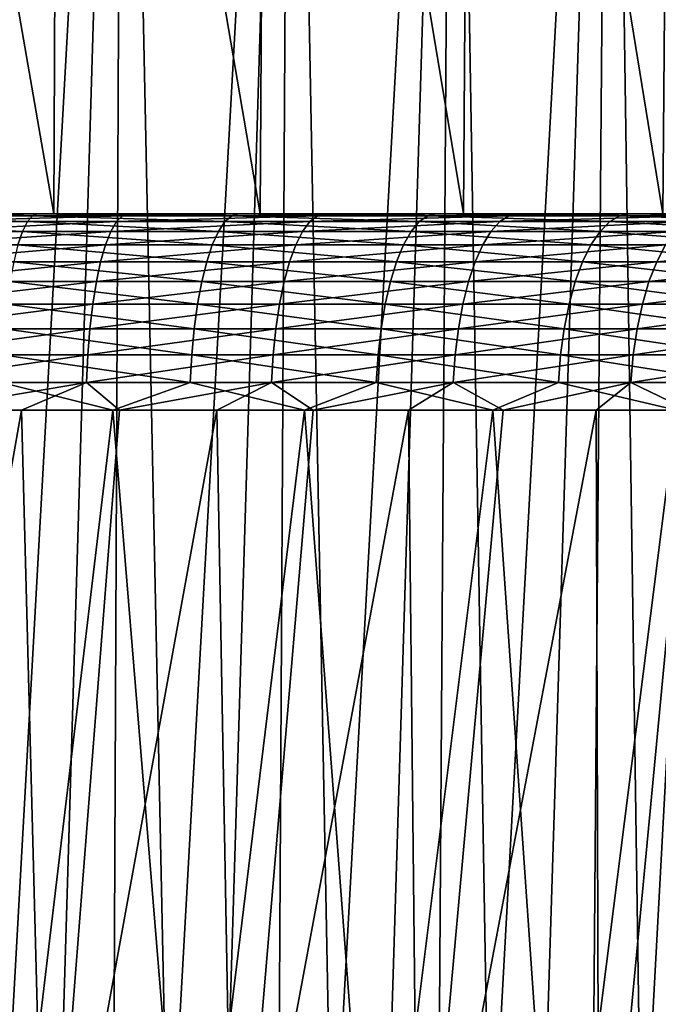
# Model space of a CAD drawing. Header units: millimetres. Extents: x -17.6 to 34.9, y -55.1 to 0.
# Tile 63 of 94: x 3 to 6.3, y -10 to -5. Entities that reach past the tile are written whole.
import ezdxf

# ---------------------------------------------------------------- set-up
doc = ezdxf.new("R2010")
doc.units = ezdxf.units.MM
doc.header["$LTSCALE"] = 38.447787
for name, color, linetype in [('23', 7, 'CONTINUOUS'), ('29', 7, 'CONTINUOUS'), ('4', 7, 'CONTINUOUS'), ('5', 7, 'CONTINUOUS'), ('50', 7, 'CONTINUOUS'), ('52', 7, 'CONTINUOUS'), ('7', 7, 'CONTINUOUS'), ('9', 7, 'CONTINUOUS')]:
    doc.layers.add(name, color=color, linetype=linetype)

msp = doc.modelspace()

# ---------------------------------------------------------------- linework, layer by layer
at = {"layer": '23', "linetype": 'Continuous'}
for points in [[(2.1108, -6, -16.6156), (3.1543, -6, -16.4484), (2.5506, -6.0102, -16.4094), (2.1108, -6, -16.6156)], [(2.5506, -6.0102, -16.4094), (3.5571, -6.0102, -16.2199), (2.529, -6.0405, -16.2716), (2.5506, -6.0102, -16.4094)], [(2.529, -6.0405, -16.2716), (3.5571, -6.0102, -16.2199), (3.527, -6.0405, -16.0836), (2.529, -6.0405, -16.2716)], [(2.5506, -6.0102, -16.4094), (3.1543, -6, -16.4484), (3.5571, -6.0102, -16.2199), (2.5506, -6.0102, -16.4094)], [(3.1543, -6, -16.4484), (4.1887, -6, -16.2143), (3.5571, -6.0102, -16.2199), (3.1543, -6, -16.4484)], [(3.5571, -6.0102, -16.2199), (4.5499, -6.0102, -15.9683), (3.527, -6.0405, -16.0836), (3.5571, -6.0102, -16.2199)], [(3.527, -6.0405, -16.0836), (4.5499, -6.0102, -15.9683), (4.5114, -6.0405, -15.8341), (3.527, -6.0405, -16.0836)], [(3.5571, -6.0102, -16.2199), (4.1887, -6, -16.2143), (4.5499, -6.0102, -15.9683), (3.5571, -6.0102, -16.2199)], [(4.1887, -6, -16.2143), (5.2041, -6, -15.9158), (4.5499, -6.0102, -15.9683), (4.1887, -6, -16.2143)], [(4.5499, -6.0102, -15.9683), (5.5252, -6.0102, -15.6556), (4.5114, -6.0405, -15.8341), (4.5499, -6.0102, -15.9683)], [(4.5114, -6.0405, -15.8341), (5.5252, -6.0102, -15.6556), (5.4785, -6.0405, -15.5241), (4.5114, -6.0405, -15.8341)], [(4.5499, -6.0102, -15.9683), (5.2041, -6, -15.9158), (5.5252, -6.0102, -15.6556), (4.5499, -6.0102, -15.9683)], [(5.2041, -6, -15.9158), (6.1984, -6, -15.553), (5.5252, -6.0102, -15.6556), (5.2041, -6, -15.9158)], [(5.5252, -6.0102, -15.6556), (6.4792, -6.0102, -15.283), (5.4785, -6.0405, -15.5241), (5.5252, -6.0102, -15.6556)], [(5.4785, -6.0405, -15.5241), (6.4792, -6.0102, -15.283), (6.4244, -6.0405, -15.1547), (5.4785, -6.0405, -15.5241)], [(5.5252, -6.0102, -15.6556), (6.1984, -6, -15.553), (6.4792, -6.0102, -15.283), (5.5252, -6.0102, -15.6556)], [(6.1984, -6, -15.553), (7.1697, -6, -15.1271), (6.4792, -6.0102, -15.283), (6.1984, -6, -15.553)], [(2.529, -6.0405, -16.2716), (3.527, -6.0405, -16.0836), (2.5084, -6.0905, -16.1394), (2.529, -6.0405, -16.2716)], [(2.5084, -6.0905, -16.1394), (3.527, -6.0405, -16.0836), (3.4982, -6.0905, -15.9529), (2.5084, -6.0905, -16.1394)], [(3.527, -6.0405, -16.0836), (4.5114, -6.0405, -15.8341), (3.4982, -6.0905, -15.9529), (3.527, -6.0405, -16.0836)], [(3.4982, -6.0905, -15.9529), (4.5114, -6.0405, -15.8341), (4.4745, -6.0905, -15.7055), (3.4982, -6.0905, -15.9529)], [(4.5114, -6.0405, -15.8341), (5.4785, -6.0405, -15.5241), (4.4745, -6.0905, -15.7055), (4.5114, -6.0405, -15.8341)], [(4.4745, -6.0905, -15.7055), (5.4785, -6.0405, -15.5241), (5.4337, -6.0905, -15.398), (4.4745, -6.0905, -15.7055)], [(5.4785, -6.0405, -15.5241), (6.4244, -6.0405, -15.1547), (5.4337, -6.0905, -15.398), (5.4785, -6.0405, -15.5241)], [(5.4337, -6.0905, -15.398), (6.4244, -6.0405, -15.1547), (6.3719, -6.0905, -15.0316), (5.4337, -6.0905, -15.398)], [(2.5084, -6.0905, -16.1394), (3.4982, -6.0905, -15.9529), (2.489, -6.159, -16.0155), (2.5084, -6.0905, -16.1394)], [(2.489, -6.159, -16.0155), (3.4982, -6.0905, -15.9529), (3.4712, -6.159, -15.8306), (2.489, -6.159, -16.0155)], [(3.4982, -6.0905, -15.9529), (4.4745, -6.0905, -15.7055), (3.4712, -6.159, -15.8306), (3.4982, -6.0905, -15.9529)], [(3.4712, -6.159, -15.8306), (4.4745, -6.0905, -15.7055), (4.44, -6.159, -15.585), (3.4712, -6.159, -15.8306)], [(4.4745, -6.0905, -15.7055), (5.4337, -6.0905, -15.398), (4.44, -6.159, -15.585), (4.4745, -6.0905, -15.7055)], [(4.44, -6.159, -15.585), (5.4337, -6.0905, -15.398), (5.3917, -6.159, -15.2799), (4.44, -6.159, -15.585)], [(5.4337, -6.0905, -15.398), (6.3719, -6.0905, -15.0316), (5.3917, -6.159, -15.2799), (5.4337, -6.0905, -15.398)], [(5.3917, -6.159, -15.2799), (6.3719, -6.0905, -15.0316), (6.3227, -6.159, -14.9163), (5.3917, -6.159, -15.2799)], [(2.489, -6.159, -16.0155), (3.4712, -6.159, -15.8306), (2.4713, -6.2446, -15.9026), (2.489, -6.159, -16.0155)], [(2.4713, -6.2446, -15.9026), (3.4712, -6.159, -15.8306), (3.4466, -6.2446, -15.719), (2.4713, -6.2446, -15.9026)], [(3.4712, -6.159, -15.8306), (4.44, -6.159, -15.585), (3.4466, -6.2446, -15.719), (3.4712, -6.159, -15.8306)], [(3.4466, -6.2446, -15.719), (4.44, -6.159, -15.585), (4.4085, -6.2446, -15.4752), (3.4466, -6.2446, -15.719)], [(4.44, -6.159, -15.585), (5.3917, -6.159, -15.2799), (4.4085, -6.2446, -15.4752), (4.44, -6.159, -15.585)], [(4.4085, -6.2446, -15.4752), (5.3917, -6.159, -15.2799), (5.3535, -6.2446, -15.1722), (4.4085, -6.2446, -15.4752)], [(5.3917, -6.159, -15.2799), (6.3227, -6.159, -14.9163), (5.3535, -6.2446, -15.1722), (5.3917, -6.159, -15.2799)], [(5.3535, -6.2446, -15.1722), (6.3227, -6.159, -14.9163), (6.2778, -6.2446, -14.8112), (5.3535, -6.2446, -15.1722)], [(6.3227, -6.159, -14.9163), (7.2293, -6.159, -14.4957), (6.2778, -6.2446, -14.8112), (6.3227, -6.159, -14.9163)], [(6.2778, -6.2446, -14.8112), (7.2293, -6.159, -14.4957), (7.178, -6.2446, -14.3936), (6.2778, -6.2446, -14.8112)], [(2.4713, -6.2446, -15.9026), (3.4466, -6.2446, -15.719), (2.4558, -6.3457, -15.8029), (2.4713, -6.2446, -15.9026)], [(2.4558, -6.3457, -15.8029), (3.4466, -6.2446, -15.719), (3.4248, -6.3457, -15.6204), (2.4558, -6.3457, -15.8029)], [(3.4466, -6.2446, -15.719), (4.4085, -6.2446, -15.4752), (3.4248, -6.3457, -15.6204), (3.4466, -6.2446, -15.719)], [(3.4248, -6.3457, -15.6204), (4.4085, -6.2446, -15.4752), (4.3807, -6.3457, -15.3782), (3.4248, -6.3457, -15.6204)], [(4.4085, -6.2446, -15.4752), (5.3535, -6.2446, -15.1722), (4.3807, -6.3457, -15.3782), (4.4085, -6.2446, -15.4752)], [(4.3807, -6.3457, -15.3782), (5.3535, -6.2446, -15.1722), (5.3197, -6.3457, -15.0771), (4.3807, -6.3457, -15.3782)], [(5.3535, -6.2446, -15.1722), (6.2778, -6.2446, -14.8112), (5.3197, -6.3457, -15.0771), (5.3535, -6.2446, -15.1722)], [(5.3197, -6.3457, -15.0771), (6.2778, -6.2446, -14.8112), (6.2382, -6.3457, -14.7184), (5.3197, -6.3457, -15.0771)], [(6.2778, -6.2446, -14.8112), (7.178, -6.2446, -14.3936), (6.2382, -6.3457, -14.7184), (6.2778, -6.2446, -14.8112)], [(6.2382, -6.3457, -14.7184), (7.178, -6.2446, -14.3936), (7.1327, -6.3457, -14.3034), (6.2382, -6.3457, -14.7184)], [(2.4558, -6.3457, -15.8029), (3.4248, -6.3457, -15.6204), (2.4425, -6.4601, -15.7184), (2.4558, -6.3457, -15.8029)], [(2.4425, -6.4601, -15.7184), (3.4248, -6.3457, -15.6204), (3.4064, -6.4601, -15.5369), (2.4425, -6.4601, -15.7184)], [(3.4248, -6.3457, -15.6204), (4.3807, -6.3457, -15.3782), (3.4064, -6.4601, -15.5369), (3.4248, -6.3457, -15.6204)], [(3.4064, -6.4601, -15.5369), (4.3807, -6.3457, -15.3782), (4.3571, -6.4601, -15.296), (3.4064, -6.4601, -15.5369)], [(4.3807, -6.3457, -15.3782), (5.3197, -6.3457, -15.0771), (4.3571, -6.4601, -15.296), (4.3807, -6.3457, -15.3782)], [(4.3571, -6.4601, -15.296), (5.3197, -6.3457, -15.0771), (5.2911, -6.4601, -14.9965), (4.3571, -6.4601, -15.296)], [(5.3197, -6.3457, -15.0771), (6.2382, -6.3457, -14.7184), (5.2911, -6.4601, -14.9965), (5.3197, -6.3457, -15.0771)], [(5.2911, -6.4601, -14.9965), (6.2382, -6.3457, -14.7184), (6.2047, -6.4601, -14.6397), (5.2911, -6.4601, -14.9965)], [(6.2382, -6.3457, -14.7184), (7.1327, -6.3457, -14.3034), (6.2047, -6.4601, -14.6397), (6.2382, -6.3457, -14.7184)], [(6.2047, -6.4601, -14.6397), (7.1327, -6.3457, -14.3034), (7.0944, -6.4601, -14.227), (6.2047, -6.4601, -14.6397)], [(2.4425, -6.4601, -15.7184), (3.4064, -6.4601, -15.5369), (2.432, -6.5855, -15.6509), (2.4425, -6.4601, -15.7184)], [(2.432, -6.5855, -15.6509), (3.4064, -6.4601, -15.5369), (3.3917, -6.5855, -15.4702), (2.432, -6.5855, -15.6509)], [(3.4064, -6.4601, -15.5369), (4.3571, -6.4601, -15.296), (3.3917, -6.5855, -15.4702), (3.4064, -6.4601, -15.5369)], [(3.3917, -6.5855, -15.4702), (4.3571, -6.4601, -15.296), (4.3383, -6.5855, -15.2303), (3.3917, -6.5855, -15.4702)], [(4.3571, -6.4601, -15.296), (5.2911, -6.4601, -14.9965), (4.3383, -6.5855, -15.2303), (4.3571, -6.4601, -15.296)], [(4.3383, -6.5855, -15.2303), (5.2911, -6.4601, -14.9965), (5.2682, -6.5855, -14.9321), (4.3383, -6.5855, -15.2303)], [(5.2911, -6.4601, -14.9965), (6.2047, -6.4601, -14.6397), (5.2682, -6.5855, -14.9321), (5.2911, -6.4601, -14.9965)], [(5.2682, -6.5855, -14.9321), (6.2047, -6.4601, -14.6397), (6.1778, -6.5855, -14.5769), (5.2682, -6.5855, -14.9321)], [(6.2047, -6.4601, -14.6397), (7.0944, -6.4601, -14.227), (6.1778, -6.5855, -14.5769), (6.2047, -6.4601, -14.6397)], [(6.1778, -6.5855, -14.5769), (7.0944, -6.4601, -14.227), (7.0637, -6.5855, -14.1659), (6.1778, -6.5855, -14.5769)], [(2.432, -6.5855, -15.6509), (3.3917, -6.5855, -15.4702), (2.4243, -6.7194, -15.6018), (2.432, -6.5855, -15.6509)], [(2.4243, -6.7194, -15.6018), (3.3917, -6.5855, -15.4702), (3.3809, -6.7194, -15.4216), (2.4243, -6.7194, -15.6018)], [(3.3917, -6.5855, -15.4702), (4.3383, -6.5855, -15.2303), (3.3809, -6.7194, -15.4216), (3.3917, -6.5855, -15.4702)], [(3.3809, -6.7194, -15.4216), (4.3383, -6.5855, -15.2303), (4.3246, -6.7194, -15.1824), (3.3809, -6.7194, -15.4216)], [(4.3383, -6.5855, -15.2303), (5.2682, -6.5855, -14.9321), (4.3246, -6.7194, -15.1824), (4.3383, -6.5855, -15.2303)], [(4.3246, -6.7194, -15.1824), (5.2682, -6.5855, -14.9321), (5.2515, -6.7194, -14.8852), (4.3246, -6.7194, -15.1824)], [(5.2682, -6.5855, -14.9321), (6.1778, -6.5855, -14.5769), (5.2515, -6.7194, -14.8852), (5.2682, -6.5855, -14.9321)], [(5.2515, -6.7194, -14.8852), (6.1778, -6.5855, -14.5769), (6.1583, -6.7194, -14.5311), (5.2515, -6.7194, -14.8852)], [(6.1778, -6.5855, -14.5769), (7.0637, -6.5855, -14.1659), (6.1583, -6.7194, -14.5311), (6.1778, -6.5855, -14.5769)], [(6.1583, -6.7194, -14.5311), (7.0637, -6.5855, -14.1659), (7.0414, -6.7194, -14.1214), (6.1583, -6.7194, -14.5311)], [(2.4243, -6.7194, -15.6018), (3.3809, -6.7194, -15.4216), (2.4196, -6.859, -15.5719), (2.4243, -6.7194, -15.6018)], [(2.4196, -6.859, -15.5719), (3.3809, -6.7194, -15.4216), (3.3744, -6.859, -15.3921), (2.4196, -6.859, -15.5719)], [(3.3809, -6.7194, -15.4216), (4.3246, -6.7194, -15.1824), (3.3744, -6.859, -15.3921), (3.3809, -6.7194, -15.4216)], [(3.3744, -6.859, -15.3921), (4.3246, -6.7194, -15.1824), (4.3162, -6.859, -15.1534), (3.3744, -6.859, -15.3921)], [(4.3246, -6.7194, -15.1824), (5.2515, -6.7194, -14.8852), (4.3162, -6.859, -15.1534), (4.3246, -6.7194, -15.1824)], [(4.3162, -6.859, -15.1534), (5.2515, -6.7194, -14.8852), (5.2414, -6.859, -14.8568), (4.3162, -6.859, -15.1534)], [(5.2515, -6.7194, -14.8852), (6.1583, -6.7194, -14.5311), (5.2414, -6.859, -14.8568), (5.2515, -6.7194, -14.8852)], [(5.2414, -6.859, -14.8568), (6.1583, -6.7194, -14.5311), (6.1465, -6.859, -14.5033), (5.2414, -6.859, -14.8568)], [(6.1583, -6.7194, -14.5311), (7.0414, -6.7194, -14.1214), (6.1465, -6.859, -14.5033), (6.1583, -6.7194, -14.5311)], [(6.1465, -6.859, -14.5033), (7.0414, -6.7194, -14.1214), (7.0278, -6.859, -14.0945), (6.1465, -6.859, -14.5033)], [(2.541, -7, -15.5423), (2.4196, -6.859, -15.5719), (3.3744, -6.859, -15.3921), (2.541, -7, -15.5423)], [(3.0433, -7, -15.4513), (2.541, -7, -15.5423), (3.3744, -6.859, -15.3921), (3.0433, -7, -15.4513)], [(3.5423, -7, -15.3438), (3.0433, -7, -15.4513), (3.3744, -6.859, -15.3921), (3.5423, -7, -15.3438)], [(3.5423, -7, -15.3438), (3.3744, -6.859, -15.3921), (4.3162, -6.859, -15.1534), (3.5423, -7, -15.3438)], [(4.0375, -7, -15.2202), (3.5423, -7, -15.3438), (4.3162, -6.859, -15.1534), (4.0375, -7, -15.2202)], [(4.5285, -7, -15.0805), (4.0375, -7, -15.2202), (4.3162, -6.859, -15.1534), (4.5285, -7, -15.0805)], [(4.5285, -7, -15.0805), (4.3162, -6.859, -15.1534), (5.2414, -6.859, -14.8568), (4.5285, -7, -15.0805)], [(5.0146, -7, -14.9249), (4.5285, -7, -15.0805), (5.2414, -6.859, -14.8568), (5.0146, -7, -14.9249)], [(5.4954, -7, -14.7534), (5.0146, -7, -14.9249), (5.2414, -6.859, -14.8568), (5.4954, -7, -14.7534)], [(5.4954, -7, -14.7534), (5.2414, -6.859, -14.8568), (6.1465, -6.859, -14.5033), (5.4954, -7, -14.7534)], [(5.9703, -7, -14.5664), (5.4954, -7, -14.7534), (6.1465, -6.859, -14.5033), (5.9703, -7, -14.5664)], [(6.4389, -7, -14.364), (5.9703, -7, -14.5664), (6.1465, -6.859, -14.5033), (6.4389, -7, -14.364)], [(6.4389, -7, -14.364), (6.1465, -6.859, -14.5033), (7.0278, -6.859, -14.0945), (6.4389, -7, -14.364)]]:
    msp.add_3dface(points, dxfattribs=at)
at = {"layer": '29', "linetype": 'Continuous'}
for points in [[(3.074, -6.0405, 15.9769), (2.0736, -6.0102, 16.2769), (2.0561, -6.0405, 16.1385), (3.074, -6.0405, 15.9769)], [(3.1239, -6, 16.2542), (2.0904, -6, 16.4182), (2.0736, -6.0102, 16.2769), (3.1239, -6, 16.2542)], [(3.1002, -6.0102, 16.114), (3.1239, -6, 16.2542), (2.0736, -6.0102, 16.2769), (3.1002, -6.0102, 16.114)], [(3.1002, -6.0102, 16.114), (2.0736, -6.0102, 16.2769), (3.074, -6.0405, 15.9769), (3.1002, -6.0102, 16.114)], [(4.0796, -6.0405, 15.7516), (3.1002, -6.0102, 16.114), (3.074, -6.0405, 15.9769), (4.0796, -6.0405, 15.7516)], [(4.1485, -6, 16.0247), (3.1239, -6, 16.2542), (3.1002, -6.0102, 16.114), (4.1485, -6, 16.0247)], [(4.1144, -6.0102, 15.8867), (4.1485, -6, 16.0247), (3.1002, -6.0102, 16.114), (4.1144, -6.0102, 15.8867)], [(4.1144, -6.0102, 15.8867), (3.1002, -6.0102, 16.114), (4.0796, -6.0405, 15.7516), (4.1144, -6.0102, 15.8867)], [(5.0691, -6.0405, 15.4634), (4.1144, -6.0102, 15.8867), (4.0796, -6.0405, 15.7516), (5.0691, -6.0405, 15.4634)], [(5.1547, -6, 15.732), (4.1485, -6, 16.0247), (4.1144, -6.0102, 15.8867), (5.1547, -6, 15.732)], [(5.1123, -6.0102, 15.5961), (5.1547, -6, 15.732), (4.1144, -6.0102, 15.8867), (5.1123, -6.0102, 15.5961)], [(5.1123, -6.0102, 15.5961), (4.1144, -6.0102, 15.8867), (5.0691, -6.0405, 15.4634), (5.1123, -6.0102, 15.5961)], [(6.0385, -6.0405, 15.1135), (5.1123, -6.0102, 15.5961), (5.0691, -6.0405, 15.4634), (6.0385, -6.0405, 15.1135)], [(6.1403, -6, 15.3762), (5.1547, -6, 15.732), (5.1123, -6.0102, 15.5961), (6.1403, -6, 15.3762)], [(6.09, -6.0102, 15.2433), (6.1403, -6, 15.3762), (5.1123, -6.0102, 15.5961), (6.09, -6.0102, 15.2433)], [(6.09, -6.0102, 15.2433), (5.1123, -6.0102, 15.5961), (6.0385, -6.0405, 15.1135), (6.09, -6.0102, 15.2433)], [(6.984, -6.0405, 14.7034), (6.09, -6.0102, 15.2433), (6.0385, -6.0405, 15.1135), (6.984, -6.0405, 14.7034)], [(7.1037, -6, 14.9585), (6.1403, -6, 15.3762), (6.09, -6.0102, 15.2433), (7.1037, -6, 14.9585)], [(7.0435, -6.0102, 14.8296), (7.1037, -6, 14.9585), (6.09, -6.0102, 15.2433), (7.0435, -6.0102, 14.8296)], [(7.0435, -6.0102, 14.8296), (6.09, -6.0102, 15.2433), (6.984, -6.0405, 14.7034), (7.0435, -6.0102, 14.8296)], [(3.0488, -6.0905, 15.8455), (2.0561, -6.0405, 16.1385), (2.0393, -6.0905, 16.0057), (3.0488, -6.0905, 15.8455)], [(3.074, -6.0405, 15.9769), (2.0561, -6.0405, 16.1385), (3.0488, -6.0905, 15.8455), (3.074, -6.0405, 15.9769)], [(4.0463, -6.0905, 15.622), (3.074, -6.0405, 15.9769), (3.0488, -6.0905, 15.8455), (4.0463, -6.0905, 15.622)], [(4.0796, -6.0405, 15.7516), (3.074, -6.0405, 15.9769), (4.0463, -6.0905, 15.622), (4.0796, -6.0405, 15.7516)], [(5.0277, -6.0905, 15.3362), (4.0796, -6.0405, 15.7516), (4.0463, -6.0905, 15.622), (5.0277, -6.0905, 15.3362)], [(5.0691, -6.0405, 15.4634), (4.0796, -6.0405, 15.7516), (5.0277, -6.0905, 15.3362), (5.0691, -6.0405, 15.4634)], [(5.9892, -6.0905, 14.9892), (5.0691, -6.0405, 15.4634), (5.0277, -6.0905, 15.3362), (5.9892, -6.0905, 14.9892)], [(6.0385, -6.0405, 15.1135), (5.0691, -6.0405, 15.4634), (5.9892, -6.0905, 14.9892), (6.0385, -6.0405, 15.1135)], [(6.9269, -6.0905, 14.5824), (6.0385, -6.0405, 15.1135), (5.9892, -6.0905, 14.9892), (6.9269, -6.0905, 14.5824)], [(6.984, -6.0405, 14.7034), (6.0385, -6.0405, 15.1135), (6.9269, -6.0905, 14.5824), (6.984, -6.0405, 14.7034)], [(3.0488, -6.0905, 15.8455), (2.0393, -6.0905, 16.0057), (3.0253, -6.159, 15.7224), (3.0488, -6.0905, 15.8455)], [(4.015, -6.159, 15.5006), (3.0488, -6.0905, 15.8455), (3.0253, -6.159, 15.7224), (4.015, -6.159, 15.5006)], [(4.0463, -6.0905, 15.622), (3.0488, -6.0905, 15.8455), (4.015, -6.159, 15.5006), (4.0463, -6.0905, 15.622)], [(4.9889, -6.159, 15.217), (4.0463, -6.0905, 15.622), (4.015, -6.159, 15.5006), (4.9889, -6.159, 15.217)], [(5.0277, -6.0905, 15.3362), (4.0463, -6.0905, 15.622), (4.9889, -6.159, 15.217), (5.0277, -6.0905, 15.3362)], [(5.9429, -6.159, 14.8727), (5.0277, -6.0905, 15.3362), (4.9889, -6.159, 15.217), (5.9429, -6.159, 14.8727)], [(5.9892, -6.0905, 14.9892), (5.0277, -6.0905, 15.3362), (5.9429, -6.159, 14.8727), (5.9892, -6.0905, 14.9892)], [(6.8734, -6.159, 14.469), (5.9892, -6.0905, 14.9892), (5.9429, -6.159, 14.8727), (6.8734, -6.159, 14.469)], [(6.9269, -6.0905, 14.5824), (5.9892, -6.0905, 14.9892), (6.8734, -6.159, 14.469), (6.9269, -6.0905, 14.5824)], [(3.9865, -6.2446, 15.3899), (3.0253, -6.159, 15.7224), (3.0038, -6.2446, 15.6101), (3.9865, -6.2446, 15.3899)], [(4.015, -6.159, 15.5006), (3.0253, -6.159, 15.7224), (3.9865, -6.2446, 15.3899), (4.015, -6.159, 15.5006)], [(4.9535, -6.2446, 15.1083), (4.015, -6.159, 15.5006), (3.9865, -6.2446, 15.3899), (4.9535, -6.2446, 15.1083)], [(4.9889, -6.159, 15.217), (4.015, -6.159, 15.5006), (4.9535, -6.2446, 15.1083), (4.9889, -6.159, 15.217)], [(5.9008, -6.2446, 14.7665), (4.9889, -6.159, 15.217), (4.9535, -6.2446, 15.1083), (5.9008, -6.2446, 14.7665)], [(5.9429, -6.159, 14.8727), (4.9889, -6.159, 15.217), (5.9008, -6.2446, 14.7665), (5.9429, -6.159, 14.8727)], [(6.8246, -6.2446, 14.3656), (5.9429, -6.159, 14.8727), (5.9008, -6.2446, 14.7665), (6.8246, -6.2446, 14.3656)], [(6.8734, -6.159, 14.469), (5.9429, -6.159, 14.8727), (6.8246, -6.2446, 14.3656), (6.8734, -6.159, 14.469)], [(3.9614, -6.3457, 15.2922), (3.0038, -6.2446, 15.6101), (2.9849, -6.3457, 15.511), (3.9614, -6.3457, 15.2922)], [(3.9865, -6.2446, 15.3899), (3.0038, -6.2446, 15.6101), (3.9614, -6.3457, 15.2922), (3.9865, -6.2446, 15.3899)], [(4.9222, -6.3457, 15.0124), (3.9865, -6.2446, 15.3899), (3.9614, -6.3457, 15.2922), (4.9222, -6.3457, 15.0124)], [(4.9535, -6.2446, 15.1083), (3.9865, -6.2446, 15.3899), (4.9222, -6.3457, 15.0124), (4.9535, -6.2446, 15.1083)], [(5.8635, -6.3457, 14.6727), (4.9535, -6.2446, 15.1083), (4.9222, -6.3457, 15.0124), (5.8635, -6.3457, 14.6727)], [(5.9008, -6.2446, 14.7665), (4.9535, -6.2446, 15.1083), (5.8635, -6.3457, 14.6727), (5.9008, -6.2446, 14.7665)], [(6.7816, -6.3457, 14.2744), (5.9008, -6.2446, 14.7665), (5.8635, -6.3457, 14.6727), (6.7816, -6.3457, 14.2744)], [(6.8246, -6.2446, 14.3656), (5.9008, -6.2446, 14.7665), (6.7816, -6.3457, 14.2744), (6.8246, -6.2446, 14.3656)], [(3.9401, -6.4601, 15.2094), (2.9849, -6.3457, 15.511), (2.9688, -6.4601, 15.427), (3.9401, -6.4601, 15.2094)], [(3.9614, -6.3457, 15.2922), (2.9849, -6.3457, 15.511), (3.9401, -6.4601, 15.2094), (3.9614, -6.3457, 15.2922)], [(4.8957, -6.4601, 14.9311), (3.9614, -6.3457, 15.2922), (3.9401, -6.4601, 15.2094), (4.8957, -6.4601, 14.9311)], [(4.9222, -6.3457, 15.0124), (3.9614, -6.3457, 15.2922), (4.8957, -6.4601, 14.9311), (4.9222, -6.3457, 15.0124)], [(5.832, -6.4601, 14.5932), (4.9222, -6.3457, 15.0124), (4.8957, -6.4601, 14.9311), (5.832, -6.4601, 14.5932)], [(5.8635, -6.3457, 14.6727), (4.9222, -6.3457, 15.0124), (5.832, -6.4601, 14.5932), (5.8635, -6.3457, 14.6727)], [(6.7451, -6.4601, 14.197), (5.8635, -6.3457, 14.6727), (5.832, -6.4601, 14.5932), (6.7451, -6.4601, 14.197)], [(6.7816, -6.3457, 14.2744), (5.8635, -6.3457, 14.6727), (6.7451, -6.4601, 14.197), (6.7816, -6.3457, 14.2744)], [(3.9231, -6.5855, 15.1432), (2.9688, -6.4601, 15.427), (2.956, -6.5855, 15.3599), (3.9231, -6.5855, 15.1432)], [(3.9401, -6.4601, 15.2094), (2.9688, -6.4601, 15.427), (3.9231, -6.5855, 15.1432), (3.9401, -6.4601, 15.2094)], [(4.8746, -6.5855, 14.8661), (3.9401, -6.4601, 15.2094), (3.9231, -6.5855, 15.1432), (4.8746, -6.5855, 14.8661)], [(4.8957, -6.4601, 14.9311), (3.9401, -6.4601, 15.2094), (4.8746, -6.5855, 14.8661), (4.8957, -6.4601, 14.9311)], [(5.8068, -6.5855, 14.5297), (4.8957, -6.4601, 14.9311), (4.8746, -6.5855, 14.8661), (5.8068, -6.5855, 14.5297)], [(5.832, -6.4601, 14.5932), (4.8957, -6.4601, 14.9311), (5.8068, -6.5855, 14.5297), (5.832, -6.4601, 14.5932)], [(6.7159, -6.5855, 14.1352), (5.832, -6.4601, 14.5932), (5.8068, -6.5855, 14.5297), (6.7159, -6.5855, 14.1352)], [(6.7451, -6.4601, 14.197), (5.832, -6.4601, 14.5932), (6.7159, -6.5855, 14.1352), (6.7451, -6.4601, 14.197)], [(3.9106, -6.7194, 15.095), (2.956, -6.5855, 15.3599), (2.9466, -6.7194, 15.311), (3.9106, -6.7194, 15.095)], [(3.9231, -6.5855, 15.1432), (2.956, -6.5855, 15.3599), (3.9106, -6.7194, 15.095), (3.9231, -6.5855, 15.1432)], [(4.8592, -6.7194, 14.8188), (3.9231, -6.5855, 15.1432), (3.9106, -6.7194, 15.095), (4.8592, -6.7194, 14.8188)], [(4.8746, -6.5855, 14.8661), (3.9231, -6.5855, 15.1432), (4.8592, -6.7194, 14.8188), (4.8746, -6.5855, 14.8661)], [(5.7884, -6.7194, 14.4834), (4.8746, -6.5855, 14.8661), (4.8592, -6.7194, 14.8188), (5.7884, -6.7194, 14.4834)], [(5.8068, -6.5855, 14.5297), (4.8746, -6.5855, 14.8661), (5.7884, -6.7194, 14.4834), (5.8068, -6.5855, 14.5297)], [(6.6947, -6.7194, 14.0902), (5.8068, -6.5855, 14.5297), (5.7884, -6.7194, 14.4834), (6.6947, -6.7194, 14.0902)], [(6.7159, -6.5855, 14.1352), (5.8068, -6.5855, 14.5297), (6.6947, -6.7194, 14.0902), (6.7159, -6.5855, 14.1352)], [(3.9031, -6.859, 15.0658), (2.9466, -6.7194, 15.311), (2.941, -6.859, 15.2814), (3.9031, -6.859, 15.0658)], [(3.9106, -6.7194, 15.095), (2.9466, -6.7194, 15.311), (3.9031, -6.859, 15.0658), (3.9106, -6.7194, 15.095)], [(4.8498, -6.859, 14.7901), (3.9106, -6.7194, 15.095), (3.9031, -6.859, 15.0658), (4.8498, -6.859, 14.7901)], [(4.8592, -6.7194, 14.8188), (3.9106, -6.7194, 15.095), (4.8498, -6.859, 14.7901), (4.8592, -6.7194, 14.8188)], [(5.7773, -6.859, 14.4554), (4.8592, -6.7194, 14.8188), (4.8498, -6.859, 14.7901), (5.7773, -6.859, 14.4554)], [(5.7884, -6.7194, 14.4834), (4.8592, -6.7194, 14.8188), (5.7773, -6.859, 14.4554), (5.7884, -6.7194, 14.4834)], [(6.6818, -6.859, 14.0629), (5.7884, -6.7194, 14.4834), (5.7773, -6.859, 14.4554), (6.6818, -6.859, 14.0629)], [(6.6947, -6.7194, 14.0902), (5.7884, -6.7194, 14.4834), (6.6818, -6.859, 14.0629), (6.6947, -6.7194, 14.0902)], [(2.5161, -7, 15.3464), (3.5078, -7, 15.1518), (2.941, -6.859, 15.2814), (2.5161, -7, 15.3464)], [(3.5078, -7, 15.1518), (3.9031, -6.859, 15.0658), (2.941, -6.859, 15.2814), (3.5078, -7, 15.1518)], [(3.5078, -7, 15.1518), (4.4849, -7, 14.8936), (3.9031, -6.859, 15.0658), (3.5078, -7, 15.1518)], [(4.4849, -7, 14.8936), (4.8498, -6.859, 14.7901), (3.9031, -6.859, 15.0658), (4.4849, -7, 14.8936)], [(4.4849, -7, 14.8936), (5.4433, -7, 14.5729), (4.8498, -6.859, 14.7901), (4.4849, -7, 14.8936)], [(5.4433, -7, 14.5729), (5.7773, -6.859, 14.4554), (4.8498, -6.859, 14.7901), (5.4433, -7, 14.5729)], [(5.4433, -7, 14.5729), (6.379, -7, 14.1909), (5.7773, -6.859, 14.4554), (5.4433, -7, 14.5729)], [(6.379, -7, 14.1909), (6.6818, -6.859, 14.0629), (5.7773, -6.859, 14.4554), (6.379, -7, 14.1909)]]:
    msp.add_3dface(points, dxfattribs=at)
at = {"layer": '4', "linetype": 'Continuous'}
for points in [[(2.1459, -6, -17.4687), (2.164, 0, -17.4664), (3.208, -6, -17.3051), (2.1459, -6, -17.4687)], [(3.208, -6, 17.3051), (2.164, 0, 17.4664), (2.1459, -6, 17.4687), (3.208, -6, 17.3051)], [(2.164, 0, -17.4664), (3.2333, 0, -17.3003), (3.208, -6, -17.3051), (2.164, 0, -17.4664)], [(3.2333, 0, 17.3003), (2.164, 0, 17.4664), (3.208, -6, 17.3051), (3.2333, 0, 17.3003)], [(3.208, -6, -17.3051), (3.2333, 0, -17.3003), (4.2594, -6, -17.0768), (3.208, -6, -17.3051)], [(4.2594, -6, 17.0768), (3.2333, 0, 17.3003), (3.208, -6, 17.3051), (4.2594, -6, 17.0768)], [(3.2333, 0, -17.3003), (4.2936, 0, -17.0681), (4.2594, -6, -17.0768), (3.2333, 0, -17.3003)], [(4.2936, 0, 17.0681), (3.2333, 0, 17.3003), (4.2594, -6, 17.0768), (4.2936, 0, 17.0681)], [(4.2594, -6, -17.0768), (4.2936, 0, -17.0681), (5.2934, -6, -16.785), (4.2594, -6, -17.0768)], [(5.2934, -6, 16.785), (4.2936, 0, 17.0681), (4.2594, -6, 17.0768), (5.2934, -6, 16.785)], [(4.2936, 0, -17.0681), (5.3347, 0, -16.772), (5.2934, -6, -16.785), (4.2936, 0, -17.0681)], [(5.3347, 0, 16.772), (4.2936, 0, 17.0681), (5.2934, -6, 16.785), (5.3347, 0, 16.772)], [(5.2934, -6, -16.785), (5.3347, 0, -16.772), (6.3093, -6, -16.4302), (5.2934, -6, -16.785)], [(6.3093, -6, 16.4302), (5.3347, 0, 16.772), (5.2934, -6, 16.785), (6.3093, -6, 16.4302)], [(5.3347, 0, -16.772), (6.3581, 0, -16.4112), (6.3093, -6, -16.4302), (5.3347, 0, -16.772)], [(6.3581, 0, 16.4112), (5.3347, 0, 16.772), (6.3093, -6, 16.4302), (6.3581, 0, 16.4112)]]:
    msp.add_3dface(points, dxfattribs=at)
at = {"layer": '5', "linetype": 'Continuous'}
for points in [[(2.1108, -6, -16.6156), (2.1459, -6, -17.4687), (3.1543, -6, -16.4484), (2.1108, -6, -16.6156)], [(2.1459, -6, -17.4687), (3.208, -6, -17.3051), (3.1543, -6, -16.4484), (2.1459, -6, -17.4687)], [(3.1543, -6, -16.4484), (3.208, -6, -17.3051), (4.1887, -6, -16.2143), (3.1543, -6, -16.4484)], [(3.208, -6, -17.3051), (4.2594, -6, -17.0768), (4.1887, -6, -16.2143), (3.208, -6, -17.3051)], [(4.1887, -6, -16.2143), (4.2594, -6, -17.0768), (5.2041, -6, -15.9158), (4.1887, -6, -16.2143)], [(4.2594, -6, -17.0768), (5.2934, -6, -16.785), (5.2041, -6, -15.9158), (4.2594, -6, -17.0768)], [(5.2041, -6, -15.9158), (5.2934, -6, -16.785), (6.1984, -6, -15.553), (5.2041, -6, -15.9158)], [(5.2934, -6, -16.785), (6.3093, -6, -16.4302), (6.1984, -6, -15.553), (5.2934, -6, -16.785)], [(6.1984, -6, -15.553), (6.3093, -6, -16.4302), (7.1697, -6, -15.1271), (6.1984, -6, -15.553)]]:
    msp.add_3dface(points, dxfattribs=at)
at = {"layer": '50', "linetype": 'Continuous'}
for points in [[(3.0628, -16.6, -11.1434), (2.6884, 0, -11.7752), (2.6343, -16.6, -11.2522), (3.0628, -16.6, -11.1434)], [(3.5594, 0, -11.5418), (2.6884, 0, -11.7752), (3.0628, -16.6, -11.1434), (3.5594, 0, -11.5418)], [(3.4858, -16.6, -11.0183), (3.5594, 0, -11.5418), (3.0628, -16.6, -11.1434), (3.4858, -16.6, -11.0183)], [(3.9055, -16.6, -10.8764), (3.5594, 0, -11.5418), (3.4858, -16.6, -11.0183), (3.9055, -16.6, -10.8764)], [(4.4135, 0, -11.2429), (3.5594, 0, -11.5418), (3.9055, -16.6, -10.8764), (4.4135, 0, -11.2429)], [(4.3203, -16.6, -10.7183), (4.4135, 0, -11.2429), (3.9055, -16.6, -10.8764), (4.3203, -16.6, -10.7183)], [(4.7285, -16.6, -10.5448), (4.4135, 0, -11.2429), (4.3203, -16.6, -10.7183), (4.7285, -16.6, -10.5448)], [(5.2397, 0, -10.8825), (4.4135, 0, -11.2429), (4.7285, -16.6, -10.5448), (5.2397, 0, -10.8825)], [(5.128, -16.6, -10.3566), (5.2397, 0, -10.8825), (4.7285, -16.6, -10.5448), (5.128, -16.6, -10.3566)], [(5.5197, -16.6, -10.1531), (5.2397, 0, -10.8825), (5.128, -16.6, -10.3566), (5.5197, -16.6, -10.1531)], [(6.0396, 0, -10.4596), (5.2397, 0, -10.8825), (5.5197, -16.6, -10.1531), (6.0396, 0, -10.4596)], [(5.905, -16.6, -9.9338), (6.0396, 0, -10.4596), (5.5197, -16.6, -10.1531), (5.905, -16.6, -9.9338)], [(6.2822, -16.6, -9.6996), (6.0396, 0, -10.4596), (5.905, -16.6, -9.9338), (6.2822, -16.6, -9.6996)], [(6.8033, 0, -9.9799), (6.0396, 0, -10.4596), (6.2822, -16.6, -9.6996), (6.8033, 0, -9.9799)], [(6.6496, -16.6, -9.4517), (6.8033, 0, -9.9799), (6.2822, -16.6, -9.6996), (6.6496, -16.6, -9.4517)]]:
    msp.add_3dface(points, dxfattribs=at)
at = {"layer": '52', "linetype": 'Continuous'}
for points in [[(2.6884, 0, 11.7752), (3.5594, 0, 11.5418), (2.6343, -16.6, 11.2522), (2.6884, 0, 11.7752)], [(3.5594, 0, 11.5418), (3.0628, -16.6, 11.1434), (2.6343, -16.6, 11.2522), (3.5594, 0, 11.5418)], [(3.5594, 0, 11.5418), (3.4858, -16.6, 11.0183), (3.0628, -16.6, 11.1434), (3.5594, 0, 11.5418)], [(3.5594, 0, 11.5418), (4.4135, 0, 11.2429), (3.4858, -16.6, 11.0183), (3.5594, 0, 11.5418)], [(4.4135, 0, 11.2429), (3.9055, -16.6, 10.8764), (3.4858, -16.6, 11.0183), (4.4135, 0, 11.2429)], [(4.4135, 0, 11.2429), (4.3203, -16.6, 10.7183), (3.9055, -16.6, 10.8764), (4.4135, 0, 11.2429)], [(4.4135, 0, 11.2429), (5.2397, 0, 10.8825), (4.3203, -16.6, 10.7183), (4.4135, 0, 11.2429)], [(5.2397, 0, 10.8825), (4.7285, -16.6, 10.5448), (4.3203, -16.6, 10.7183), (5.2397, 0, 10.8825)], [(5.2397, 0, 10.8825), (5.128, -16.6, 10.3566), (4.7285, -16.6, 10.5448), (5.2397, 0, 10.8825)], [(5.2397, 0, 10.8825), (6.0396, 0, 10.4596), (5.128, -16.6, 10.3566), (5.2397, 0, 10.8825)], [(6.0396, 0, 10.4596), (5.5197, -16.6, 10.1531), (5.128, -16.6, 10.3566), (6.0396, 0, 10.4596)], [(6.0396, 0, 10.4596), (5.905, -16.6, 9.9338), (5.5197, -16.6, 10.1531), (6.0396, 0, 10.4596)], [(6.0396, 0, 10.4596), (6.8033, 0, 9.9799), (5.905, -16.6, 9.9338), (6.0396, 0, 10.4596)], [(6.8033, 0, 9.9799), (6.2822, -16.6, 9.6996), (5.905, -16.6, 9.9338), (6.8033, 0, 9.9799)], [(6.8033, 0, 9.9799), (6.6496, -16.6, 9.4517), (6.2822, -16.6, 9.6996), (6.8033, 0, 9.9799)]]:
    msp.add_3dface(points, dxfattribs=at)
at = {"layer": '7', "linetype": 'Continuous'}
for points in [[(3.1239, -6, 16.2542), (2.1459, -6, 17.4687), (2.0904, -6, 16.4182), (3.1239, -6, 16.2542)], [(3.208, -6, 17.3051), (2.1459, -6, 17.4687), (3.1239, -6, 16.2542), (3.208, -6, 17.3051)], [(4.1485, -6, 16.0247), (3.208, -6, 17.3051), (3.1239, -6, 16.2542), (4.1485, -6, 16.0247)], [(4.2594, -6, 17.0768), (3.208, -6, 17.3051), (4.1485, -6, 16.0247), (4.2594, -6, 17.0768)], [(5.1547, -6, 15.732), (4.2594, -6, 17.0768), (4.1485, -6, 16.0247), (5.1547, -6, 15.732)], [(5.2934, -6, 16.785), (4.2594, -6, 17.0768), (5.1547, -6, 15.732), (5.2934, -6, 16.785)], [(6.1403, -6, 15.3762), (5.2934, -6, 16.785), (5.1547, -6, 15.732), (6.1403, -6, 15.3762)], [(6.3093, -6, 16.4302), (5.2934, -6, 16.785), (6.1403, -6, 15.3762), (6.3093, -6, 16.4302)], [(7.1037, -6, 14.9585), (6.3093, -6, 16.4302), (6.1403, -6, 15.3762), (7.1037, -6, 14.9585)]]:
    msp.add_3dface(points, dxfattribs=at)
at = {"layer": '9', "linetype": 'Continuous'}
for points in [[(3.1693, -11.7793, -15.4257), (2.2007, -11.7793, -15.5945), (3.0433, -7, -15.4513), (3.1693, -11.7793, -15.4257)], [(3.0433, -7, -15.4513), (2.2007, -11.7793, -15.5945), (2.541, -7, -15.5423), (3.0433, -7, -15.4513)], [(3.5078, -7, 15.1518), (2.5161, -7, 15.3464), (2.9391, -11.7793, 15.2715), (3.5078, -7, 15.1518)], [(3.9006, -11.7793, 15.0561), (3.5078, -7, 15.1518), (2.9391, -11.7793, 15.2715), (3.9006, -11.7793, 15.0561)], [(3.5423, -7, -15.3438), (3.1693, -11.7793, -15.4257), (3.0433, -7, -15.4513), (3.5423, -7, -15.3438)], [(4.1254, -11.7793, -15.1965), (3.1693, -11.7793, -15.4257), (4.0375, -7, -15.2202), (4.1254, -11.7793, -15.1965)], [(4.0375, -7, -15.2202), (3.1693, -11.7793, -15.4257), (3.5423, -7, -15.3438), (4.0375, -7, -15.2202)], [(4.4849, -7, 14.8936), (3.5078, -7, 15.1518), (3.9006, -11.7793, 15.0561), (4.4849, -7, 14.8936)], [(4.8467, -11.7793, 14.7806), (4.4849, -7, 14.8936), (3.9006, -11.7793, 15.0561), (4.8467, -11.7793, 14.7806)], [(4.5285, -7, -15.0805), (4.1254, -11.7793, -15.1965), (4.0375, -7, -15.2202), (4.5285, -7, -15.0805)], [(5.0652, -11.7793, -14.9076), (4.1254, -11.7793, -15.1965), (5.0146, -7, -14.9249), (5.0652, -11.7793, -14.9076)], [(5.0146, -7, -14.9249), (4.1254, -11.7793, -15.1965), (4.5285, -7, -15.0805), (5.0146, -7, -14.9249)], [(5.4433, -7, 14.5729), (4.4849, -7, 14.8936), (4.8467, -11.7793, 14.7806), (5.4433, -7, 14.5729)], [(5.7736, -11.7793, 14.4461), (5.4433, -7, 14.5729), (4.8467, -11.7793, 14.7806), (5.7736, -11.7793, 14.4461)], [(5.4954, -7, -14.7534), (5.0652, -11.7793, -14.9076), (5.0146, -7, -14.9249), (5.4954, -7, -14.7534)], [(5.985, -11.7793, -14.5604), (5.0652, -11.7793, -14.9076), (5.9703, -7, -14.5664), (5.985, -11.7793, -14.5604)], [(5.9703, -7, -14.5664), (5.0652, -11.7793, -14.9076), (5.4954, -7, -14.7534), (5.9703, -7, -14.5664)], [(6.379, -7, 14.1909), (5.4433, -7, 14.5729), (5.7736, -11.7793, 14.4461), (6.379, -7, 14.1909)], [(6.6776, -11.7793, 14.0539), (6.379, -7, 14.1909), (5.7736, -11.7793, 14.4461), (6.6776, -11.7793, 14.0539)], [(6.4389, -7, -14.364), (5.985, -11.7793, -14.5604), (5.9703, -7, -14.5664), (6.4389, -7, -14.364)], [(6.8812, -11.7793, -14.156), (5.985, -11.7793, -14.5604), (6.4389, -7, -14.364), (6.8812, -11.7793, -14.156)]]:
    msp.add_3dface(points, dxfattribs=at)

doc.saveas('drawing.dxf')
